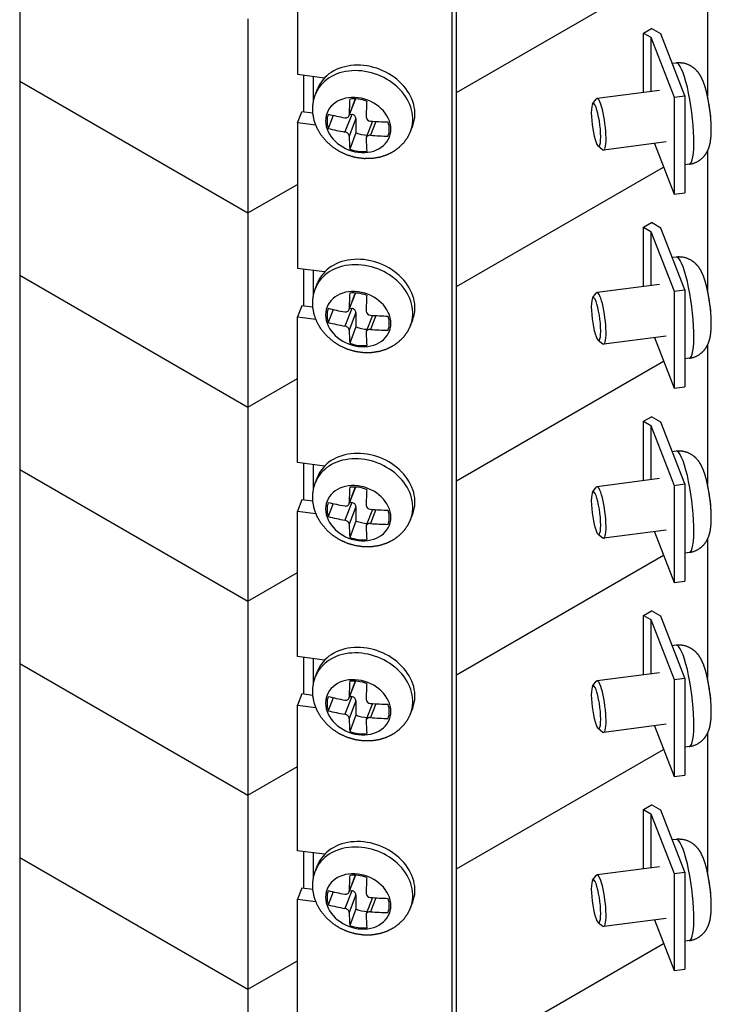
# Model space of a CAD drawing. Header units: inches. Extents: x 0 to 16.6, y 0 to 10.6.
# Tile 8 of 20: x 10.8 to 11.9, y 3.2 to 4.7. Entities that reach past the tile are written whole.
import ezdxf

# ---------------------------------------------------------------- set-up
doc = ezdxf.new("R2010")
doc.units = ezdxf.units.IN
doc.header["$LTSCALE"] = 0.5
doc.header["$MEASUREMENT"] = 0
doc.layers.add('AM_VIS', color=7, linetype='CONTINUOUS', lineweight=30)
doc.layers.add('WORK', color=253, linetype='CONTINUOUS')

# ---------------------------------------------------------------- blocks, each defined once
blk = doc.blocks.new('A$C235B51C9')
at = {"layer": 'AM_VIS', "color": 31}
for p, q in [((19.0892, 3.7395), (19.0892, 9.5571)), ((19.0755, 3.7043), (19.0755, 9.5219)), ((18.5876, 8.7429), (18.5876, 8.2836)), ((18.5876, 8.2836), (18.6733, 8.2726)), ((18.5876, 8.1306), (18.6013, 8.1658)), ((18.6362, 8.1612), (18.6013, 8.1658)), ((18.6454, 8.1231), (18.5876, 8.1306)), ((18.5876, 8.1306), (18.5876, 7.6713)), ((18.6733, 7.6602), (18.5876, 7.6713)), ((18.6013, 7.5534), (18.5876, 7.5182)), ((18.6362, 7.5489), (18.6013, 7.5534)), ((18.5876, 7.5182), (18.6454, 7.5107)), ((18.5876, 7.0589), (18.5876, 7.5182)), ((18.6733, 7.0478), (18.5876, 7.0589)), ((18.6013, 6.941), (18.5876, 6.9058)), ((18.6362, 6.9365), (18.6013, 6.941)), ((18.5876, 6.9058), (18.6454, 6.8983)), ((18.5876, 6.4465), (18.5876, 6.9058)), ((18.6733, 6.4354), (18.5876, 6.4465)), ((18.6013, 6.3286), (18.5876, 6.2934)), ((18.6362, 6.3241), (18.6013, 6.3286)), ((18.5876, 6.2934), (18.6454, 6.286)), ((18.5876, 5.8342), (18.5876, 6.2934)), ((18.6733, 5.8231), (18.5876, 5.8342)), ((18.6013, 5.7163), (18.5876, 5.6811)), ((18.6362, 5.7118), (18.6013, 5.7163)), ((18.5876, 5.6811), (18.6454, 5.6736)), ((18.5876, 5.2218), (18.5876, 5.6811))]:
    blk.add_line(p, q, dxfattribs=at)
at = {"layer": 'AM_VIS', "color": 52}
blk.add_line((17.7116, 9.3642), (17.7116, 3.8529), dxfattribs=at)
at = {"layer": 'AM_VIS', "color": 181}
for p, q in [((19.8811, 8.6539), (19.8811, 8.2153)), ((19.0892, 8.2261), (19.7427, 8.6034)), ((19.6795, 8.4138), (19.7043, 8.4281)), ((19.7337, 8.4111), (19.7043, 8.4281)), ((19.6795, 8.2264), (19.6795, 8.4138)), ((19.6795, 8.4138), (19.7026, 8.4005)), ((19.7026, 8.4005), (19.7759, 8.2116)), ((19.7026, 8.4005), (19.7026, 8.2294)), ((19.8094, 8.216), (19.7337, 8.4111)), ((17.7116, 8.262), (18.4315, 7.8464)), ((19.7759, 8.2116), (19.8094, 8.216)), ((19.7759, 8.2116), (19.7759, 7.9054)), ((19.8094, 8.216), (19.8094, 7.9098)), ((19.7138, 8.0654), (19.7759, 7.9054)), ((19.8811, 8.0415), (19.8811, 7.603)), ((19.0892, 7.6137), (19.7427, 7.991)), ((19.0892, 7.6137), (19.7427, 7.991)), ((18.4315, 7.8464), (18.5876, 7.9365)), ((19.7759, 7.9054), (19.8094, 7.9098)), ((18.4315, 7.8464), (18.4315, 7.234)), ((19.6795, 7.8015), (19.7043, 7.8157)), ((19.6795, 7.614), (19.6795, 7.8015)), ((19.6795, 7.8015), (19.7026, 7.7881)), ((19.7337, 7.7987), (19.7043, 7.8157)), ((19.8094, 7.6036), (19.7337, 7.7987)), ((19.7026, 7.7881), (19.7759, 7.5992)), ((19.7026, 7.7881), (19.7026, 7.617)), ((17.7116, 7.6496), (18.4315, 7.234)), ((17.7116, 7.6496), (18.4315, 7.234)), ((18.6083, 7.5525), (18.6083, 7.6686)), ((18.6377, 7.6648), (18.6377, 7.585)), ((19.7759, 7.5992), (19.8094, 7.6036)), ((19.7759, 7.5992), (19.7759, 7.2931)), ((19.8094, 7.6036), (19.8094, 7.2974)), ((19.7138, 7.4531), (19.7759, 7.2931)), ((19.8811, 7.4291), (19.8811, 6.9906)), ((19.0892, 7.0013), (19.7427, 7.3787)), ((19.0892, 7.0013), (19.7427, 7.3787)), ((18.4315, 7.234), (18.5876, 7.3241)), ((18.4315, 7.234), (18.5876, 7.3241)), ((19.7759, 7.2931), (19.8094, 7.2974)), ((18.4315, 7.234), (18.4315, 6.6216)), ((19.6795, 7.1891), (19.7043, 7.2034)), ((19.6795, 7.0016), (19.6795, 7.1891)), ((19.6795, 7.1891), (19.7026, 7.1757)), ((19.7337, 7.1864), (19.7043, 7.2034)), ((19.8094, 6.9912), (19.7337, 7.1864)), ((19.7026, 7.1757), (19.7759, 6.9869)), ((19.7026, 7.1757), (19.7026, 7.0046)), ((18.6083, 6.9401), (18.6083, 7.0562)), ((18.6377, 7.0524), (18.6377, 6.9726)), ((17.7116, 7.0372), (18.4315, 6.6216)), ((17.7116, 7.0372), (18.4315, 6.6216)), ((19.7759, 6.9869), (19.8094, 6.9912)), ((19.8094, 6.9912), (19.8094, 6.685)), ((19.7759, 6.9869), (19.7759, 6.6807)), ((19.7138, 6.8407), (19.7759, 6.6807)), ((19.8811, 6.8167), (19.8811, 6.3782)), ((19.0892, 6.389), (19.7427, 6.7663)), ((19.0892, 6.389), (19.7427, 6.7663)), ((18.4315, 6.6216), (18.5876, 6.7118)), ((18.4315, 6.6216), (18.5876, 6.7118)), ((19.7759, 6.6807), (19.8094, 6.685)), ((18.4315, 6.6216), (18.4315, 6.0092)), ((19.6795, 6.5767), (19.7043, 6.591)), ((19.7337, 6.574), (19.7043, 6.591)), ((19.6795, 6.3893), (19.6795, 6.5767)), ((19.6795, 6.5767), (19.7026, 6.5634)), ((19.7026, 6.5634), (19.7759, 6.3745)), ((19.7026, 6.5634), (19.7026, 6.3922)), ((19.8094, 6.3788), (19.7337, 6.574)), ((18.6083, 6.3277), (18.6083, 6.4439)), ((18.6377, 6.44), (18.6377, 6.3602)), ((17.7116, 6.4249), (18.4315, 6.0092)), ((17.7116, 6.4249), (18.4315, 6.0092)), ((19.7759, 6.3745), (19.8094, 6.3788)), ((19.7759, 6.3745), (19.7759, 6.0683)), ((19.8094, 6.3788), (19.8094, 6.0727)), ((19.7138, 6.2283), (19.7759, 6.0683)), ((19.0892, 5.7766), (19.7427, 6.1539)), ((18.4315, 6.0092), (18.5876, 6.0994)), ((18.4315, 6.0092), (18.5876, 6.0994)), ((19.7759, 6.0683), (19.8094, 6.0727)), ((18.4315, 6.0092), (18.4315, 5.3969)), ((17.7116, 5.8125), (18.4315, 5.3969)), ((18.6083, 5.7154), (18.6083, 5.8315)), ((18.6377, 5.8277), (18.6377, 5.7478)), ((18.4315, 5.3969), (18.5876, 5.487))]:
    blk.add_line(p, q, dxfattribs=at)
at = {"layer": 'AM_VIS', "color": 171}
for p, q in [((19.0892, 8.2261), (19.7427, 8.6034)), ((18.4315, 8.4587), (18.4315, 7.8464)), ((18.6083, 8.1649), (18.6083, 8.281)), ((18.6377, 8.2772), (18.6377, 8.1973)), ((17.7116, 8.262), (18.4315, 7.8464)), ((18.4315, 7.8464), (18.5876, 7.9365))]:
    blk.add_line(p, q, dxfattribs=at)
at = {"layer": 'AM_VIS', "color": 132}
for p, q in [((19.7825, 8.3193), (19.77, 8.3177)), ((18.6443, 8.2205), (18.651, 8.2377)), ((19.7293, 8.2328), (19.5326, 8.2074)), ((18.7709, 8.2062), (18.7501, 8.1526)), ((18.7702, 8.2063), (18.7507, 8.156)), ((19.5187, 8.1903), (19.5301, 8.2057)), ((18.7006, 8.154), (18.6846, 8.113)), ((18.7589, 8.1573), (18.7373, 8.1017)), ((18.7723, 8.1444), (18.7507, 8.0887)), ((18.7522, 8.1582), (18.7589, 8.1573)), ((18.7723, 8.1444), (18.7723, 8.0989)), ((18.8246, 8.1356), (18.8049, 8.0848)), ((18.8347, 8.1349), (18.8178, 8.0913)), ((18.9445, 8.1041), (18.9512, 8.1213)), ((18.7723, 8.0989), (18.7524, 8.0475)), ((19.5358, 8.0577), (19.5508, 8.0457)), ((19.7504, 8.0702), (19.5536, 8.0447)), ((19.8238, 8), (19.8094, 7.9981)), ((19.7825, 7.707), (19.77, 7.7054)), ((18.6443, 7.6082), (18.651, 7.6253)), ((19.7293, 7.6204), (19.5326, 7.595)), ((18.7709, 7.5939), (18.7501, 7.5402)), ((18.7702, 7.5939), (18.7507, 7.5436)), ((19.5187, 7.578), (19.5301, 7.5933)), ((18.7006, 7.5417), (18.6846, 7.5006)), ((18.7589, 7.545), (18.7373, 7.4893)), ((18.7723, 7.532), (18.7507, 7.4763)), ((18.7522, 7.5458), (18.7589, 7.545)), ((18.7723, 7.532), (18.7723, 7.4865)), ((18.8246, 7.5232), (18.8049, 7.4725)), ((18.8347, 7.5225), (18.8178, 7.4789)), ((18.7723, 7.4865), (18.7524, 7.4351)), ((18.9445, 7.4917), (18.9512, 7.5089)), ((19.7504, 7.4578), (19.5536, 7.4324)), ((19.5358, 7.4453), (19.5508, 7.4334)), ((19.8238, 7.3876), (19.8094, 7.3858)), ((19.7825, 7.0946), (19.77, 7.093)), ((18.6443, 6.9958), (18.651, 7.013)), ((19.7293, 7.0081), (19.5326, 6.9826)), ((18.7709, 6.9815), (18.7501, 6.9279)), ((18.7702, 6.9815), (18.7507, 6.9313)), ((19.5187, 6.9656), (19.5301, 6.9809)), ((18.7006, 6.9293), (18.6846, 6.8882)), ((18.7589, 6.9326), (18.7373, 6.8769)), ((18.7522, 6.9335), (18.7589, 6.9326)), ((18.7723, 6.9196), (18.7507, 6.864)), ((18.7723, 6.9196), (18.7723, 6.8741)), ((18.8246, 6.9109), (18.8049, 6.8601)), ((18.8347, 6.9102), (18.8178, 6.8665)), ((18.9445, 6.8794), (18.9512, 6.8965)), ((18.7723, 6.8741), (18.7524, 6.8228)), ((19.7504, 6.8454), (19.5536, 6.82)), ((19.5358, 6.8329), (19.5508, 6.821)), ((19.8238, 6.7753), (19.8094, 6.7734)), ((19.7825, 6.4822), (19.77, 6.4806)), ((18.6443, 6.3834), (18.651, 6.4006)), ((18.7709, 6.3691), (18.7501, 6.3155)), ((18.7702, 6.3692), (18.7507, 6.3189)), ((19.5187, 6.3532), (19.5301, 6.3686)), ((19.7293, 6.3957), (19.5326, 6.3703)), ((18.7006, 6.3169), (18.6846, 6.2759)), ((18.7589, 6.3202), (18.7373, 6.2645)), ((18.7723, 6.3073), (18.7507, 6.2516)), ((18.7522, 6.3211), (18.7589, 6.3202)), ((18.7723, 6.3073), (18.7723, 6.2618)), ((18.8246, 6.2985), (18.8049, 6.2477)), ((18.8347, 6.2978), (18.8178, 6.2541)), ((18.9445, 6.267), (18.9512, 6.2842)), ((18.7723, 6.2618), (18.7524, 6.2104)), ((19.5358, 6.2206), (19.5508, 6.2086)), ((19.7504, 6.233), (19.5536, 6.2076)), ((19.8238, 6.1629), (19.8094, 6.161)), ((19.7825, 5.8699), (19.77, 5.8682)), ((18.6443, 5.7711), (18.651, 5.7882)), ((19.7293, 5.7833), (19.5326, 5.7579)), ((18.7709, 5.7568), (18.7501, 5.7031)), ((18.7702, 5.7568), (18.7507, 5.7065)), ((19.5187, 5.7408), (19.5301, 5.7562)), ((18.7006, 5.7045), (18.6846, 5.6635)), ((18.7589, 5.7078), (18.7373, 5.6522)), ((18.7723, 5.6949), (18.7507, 5.6392)), ((18.7522, 5.7087), (18.7589, 5.7078)), ((18.7723, 5.6949), (18.7723, 5.6494)), ((18.8246, 5.6861), (18.8049, 5.6354)), ((18.8347, 5.6854), (18.8178, 5.6418)), ((18.9445, 5.6546), (18.9512, 5.6718)), ((18.7723, 5.6494), (18.7524, 5.598)), ((19.5358, 5.6082), (19.5508, 5.5962)), ((19.7504, 5.6207), (19.5536, 5.5952)), ((19.8238, 5.5505), (19.8094, 5.5487))]:
    blk.add_line(p, q, dxfattribs=at)
at = {"layer": 'AM_VIS', "color": 201}
for p, q in [((19.8811, 6.2044), (19.8811, 5.7658)), ((19.0892, 5.7766), (19.7427, 6.1539)), ((19.6795, 5.9643), (19.7043, 5.9786)), ((19.6795, 5.7769), (19.6795, 5.9643)), ((19.6795, 5.9643), (19.7026, 5.951)), ((19.7337, 5.9616), (19.7043, 5.9786)), ((19.7026, 5.951), (19.7759, 5.7621)), ((19.7026, 5.951), (19.7026, 5.7799)), ((19.8094, 5.7665), (19.7337, 5.9616)), ((17.7116, 5.8125), (18.4315, 5.3969)), ((19.7759, 5.7621), (19.8094, 5.7665)), ((19.7759, 5.7621), (19.7759, 5.4559)), ((19.8094, 5.7665), (19.8094, 5.4603)), ((19.7138, 5.616), (19.7759, 5.4559)), ((19.0892, 5.1642), (19.7427, 5.5415)), ((18.4315, 5.3969), (18.5876, 5.487)), ((19.7759, 5.4559), (19.8094, 5.4603)), ((18.4315, 5.3969), (18.4315, 4.7845))]:
    blk.add_line(p, q, dxfattribs=at)
at = {"layer": 'AM_VIS', "color": 132}
for centre, radius, start, end in [((19.383, 8.1054), 0.51, 3.7836, 13.4691), ((18.8182, 8.15), 0.0138, 183.6546, 268.327), ((19.383, 8.1054), 0.51, 1.2639, 2.4203), ((19.383, 7.493), 0.51, 3.7836, 13.4691), ((18.8182, 7.5376), 0.0138, 183.6546, 268.327), ((19.383, 7.493), 0.51, 1.2639, 2.4203), ((19.383, 6.8806), 0.51, 3.7836, 13.4691), ((18.8182, 6.9252), 0.0138, 183.6546, 268.327), ((19.383, 6.8806), 0.51, 1.2639, 2.4203), ((19.383, 6.2682), 0.51, 3.7836, 13.4691), ((18.8182, 6.3128), 0.0138, 183.6546, 268.327), ((19.383, 6.2682), 0.51, 1.2639, 2.4203), ((19.383, 5.6559), 0.51, 3.7836, 13.4691), ((18.8182, 5.7005), 0.0138, 183.6546, 268.327), ((19.383, 5.6559), 0.51, 1.2639, 2.4203)]:
    blk.add_arc(centre, radius, start, end, dxfattribs=at)
for centre, major_axis, ratio, start_param, end_param in [((18.8011, 8.1795), (0.1501, -0.0582), 0.796765, 0, 3.141593), ((18.7944, 8.1623), (0.1501, -0.0582), 0.796765, 0, 3.141593), ((19.8031, 8.1597), (0.0206, -0.1597), 0.178415, 0, 3.141593), ((18.7794, 8.1237), (0.0983, -0.0381), 0.796765, 1.870511, 8.153696), ((18.8617, 8.4083), (-0.0653, -0.5051), 0.178415, 5.147933, 5.258421), ((18.7792, 8.1232), (0.0939, -0.0364), 0.796765, 1.594284, 2.146737), ((19.5294, 8.1243), (0.0087, -0.0674), 0.178415, 5.656128, 11.939313), ((19.5431, 8.1261), (0.0105, -0.0813), 0.178415, 6.100853, 9.607111), ((19.87, 8.1683), (0.0135, -0.1046), 0.178415, 1.030927, 2.110666), ((18.9153, 8.4014), (-0.0653, -0.5051), 0.178415, 5.147933, 5.258421), ((18.7792, 8.1232), (0.0939, -0.0364), 0.796765, 3.16508, 3.717534), ((18.8885, 8.4273), (0.5093, 0), 0.57735, 4.300585, 4.411074), ((18.7589, 8.1461), (0.0128, -0.005), 0.796765, 0.299714, 1.870511), ((18.8885, 8.3824), (0.5093, 0), 0.57735, 4.300585, 4.411074), ((18.8885, 8.4273), (0.5093, 0), 0.57735, 4.573124, 4.683613), ((18.7792, 8.1232), (0.0939, -0.0364), 0.796765, 0.023488, 0.575941), ((19.8709, 8.1684), (0.0129, -0.0999), 0.178415, 1.119168, 1.219965), ((18.8617, 8.4083), (-0.0653, -0.5051), 0.178415, 5.420472, 5.53096), ((18.7992, 8.1746), (0.0939, -0.0364), 0.796765, 4.735877, 5.097081), ((18.9153, 8.4014), (-0.0653, -0.5051), 0.178415, 5.420472, 5.53096), ((18.8885, 8.3824), (0.5093, 0), 0.57735, 4.573124, 4.683613), ((18.7792, 8.1232), (0.0939, -0.0364), 0.796765, 4.735877, 5.28833), ((18.8011, 7.5671), (0.1501, -0.0582), 0.796765, 0, 3.141593), ((19.8031, 7.5473), (0.0206, -0.1597), 0.178415, 0, 3.141593), ((18.7944, 7.55), (0.1501, -0.0582), 0.796765, 0, 3.141593), ((19.87, 7.5559), (0.0135, -0.1046), 0.178415, 1.030927, 2.110666), ((18.7794, 7.5114), (0.0983, -0.0381), 0.796765, 1.870511, 8.153696), ((18.8617, 7.796), (-0.0653, -0.5051), 0.178415, 5.147933, 5.258421), ((18.7792, 7.5108), (0.0939, -0.0364), 0.796765, 1.594284, 2.146737), ((18.9153, 7.789), (-0.0653, -0.5051), 0.178415, 5.147933, 5.258421), ((19.5294, 7.5119), (0.0087, -0.0674), 0.178415, 5.656128, 11.939313), ((19.5431, 7.5137), (0.0105, -0.0813), 0.178415, 6.100853, 9.607111), ((18.7792, 7.5108), (0.0939, -0.0364), 0.796765, 3.16508, 3.717534), ((18.8885, 7.8149), (0.5093, 0), 0.57735, 4.300585, 4.411074), ((18.7589, 7.5337), (0.0128, -0.005), 0.796765, 0.299714, 1.870511), ((18.8885, 7.8149), (0.5093, 0), 0.57735, 4.573124, 4.683613), ((18.7792, 7.5108), (0.0939, -0.0364), 0.796765, 0.023488, 0.575941), ((19.8709, 7.5561), (0.0129, -0.0999), 0.178415, 1.119168, 1.219965), ((18.8885, 7.7701), (0.5093, 0), 0.57735, 4.300585, 4.411074), ((18.7992, 7.5622), (0.0939, -0.0364), 0.796765, 4.735877, 5.097081), ((18.8617, 7.796), (-0.0653, -0.5051), 0.178415, 5.420472, 5.53096), ((18.9153, 7.789), (-0.0653, -0.5051), 0.178415, 5.420472, 5.53096), ((18.8885, 7.7701), (0.5093, 0), 0.57735, 4.573124, 4.683613), ((18.7792, 7.5108), (0.0939, -0.0364), 0.796765, 4.735877, 5.28833), ((18.7944, 6.9376), (0.1501, -0.0582), 0.796765, 0, 3.141593), ((18.8011, 6.9548), (0.1501, -0.0582), 0.796765, 0, 3.141593), ((19.8031, 6.9349), (0.0206, -0.1597), 0.178415, 0, 3.141593), ((18.7794, 6.899), (0.0983, -0.0381), 0.796765, 1.870511, 8.153696), ((19.87, 6.9436), (0.0135, -0.1046), 0.178415, 1.030927, 2.110666), ((18.8617, 7.1836), (-0.0653, -0.5051), 0.178415, 5.147933, 5.258421), ((18.7792, 6.8984), (0.0939, -0.0364), 0.796765, 1.594284, 2.146737), ((18.9153, 7.1767), (-0.0653, -0.5051), 0.178415, 5.147933, 5.258421), ((19.5294, 6.8995), (0.0087, -0.0674), 0.178415, 5.656128, 11.939313), ((19.5431, 6.9013), (0.0105, -0.0813), 0.178415, 6.100853, 9.607111), ((18.7792, 6.8984), (0.0939, -0.0364), 0.796765, 3.16508, 3.717534), ((18.8885, 7.2026), (0.5093, 0), 0.57735, 4.300585, 4.411074), ((18.7589, 6.9214), (0.0128, -0.005), 0.796765, 0.299714, 1.870511), ((18.8885, 7.2026), (0.5093, 0), 0.57735, 4.573124, 4.683613), ((18.7792, 6.8984), (0.0939, -0.0364), 0.796765, 0.023488, 0.575941), ((19.8709, 6.9437), (0.0129, -0.0999), 0.178415, 1.119168, 1.219965), ((18.8885, 7.1577), (0.5093, 0), 0.57735, 4.300585, 4.411074), ((18.7992, 6.9498), (0.0939, -0.0364), 0.796765, 4.735877, 5.097081), ((18.8885, 7.1577), (0.5093, 0), 0.57735, 4.573124, 4.683613), ((18.8617, 7.1836), (-0.0653, -0.5051), 0.178415, 5.420472, 5.53096), ((18.9153, 7.1767), (-0.0653, -0.5051), 0.178415, 5.420472, 5.53096), ((18.7792, 6.8984), (0.0939, -0.0364), 0.796765, 4.735877, 5.28833), ((18.8011, 6.3424), (0.1501, -0.0582), 0.796765, 0, 3.141593), ((18.7944, 6.3252), (0.1501, -0.0582), 0.796765, 0, 3.141593), ((19.8031, 6.3226), (0.0206, -0.1597), 0.178415, 0, 3.141593), ((18.7794, 6.2866), (0.0983, -0.0381), 0.796765, 1.870511, 8.153696), ((18.8617, 6.5712), (-0.0653, -0.5051), 0.178415, 5.147933, 5.258421), ((18.7792, 6.2861), (0.0939, -0.0364), 0.796765, 1.594284, 2.146737), ((19.5431, 6.2889), (0.0105, -0.0813), 0.178415, 6.100853, 9.607111), ((19.87, 6.3312), (0.0135, -0.1046), 0.178415, 1.030927, 2.110666), ((18.9153, 6.5643), (-0.0653, -0.5051), 0.178415, 5.147933, 5.258421), ((19.5294, 6.2872), (0.0087, -0.0674), 0.178415, 5.656128, 11.939313), ((18.7792, 6.2861), (0.0939, -0.0364), 0.796765, 3.16508, 3.717534), ((18.8885, 6.5902), (0.5093, 0), 0.57735, 4.300585, 4.411074), ((18.7589, 6.309), (0.0128, -0.005), 0.796765, 0.299714, 1.870511), ((18.8885, 6.5453), (0.5093, 0), 0.57735, 4.300585, 4.411074), ((18.8885, 6.5902), (0.5093, 0), 0.57735, 4.573124, 4.683613), ((18.7792, 6.2861), (0.0939, -0.0364), 0.796765, 0.023488, 0.575941), ((19.8709, 6.3313), (0.0129, -0.0999), 0.178415, 1.119168, 1.219965), ((18.8617, 6.5712), (-0.0653, -0.5051), 0.178415, 5.420472, 5.53096), ((18.7992, 6.3375), (0.0939, -0.0364), 0.796765, 4.735877, 5.097081), ((18.9153, 6.5643), (-0.0653, -0.5051), 0.178415, 5.420472, 5.53096), ((18.8885, 6.5453), (0.5093, 0), 0.57735, 4.573124, 4.683613), ((18.7792, 6.2861), (0.0939, -0.0364), 0.796765, 4.735877, 5.28833), ((18.8011, 5.73), (0.1501, -0.0582), 0.796765, 0, 3.141593), ((19.8031, 5.7102), (0.0206, -0.1597), 0.178415, 0, 3.141593), ((18.7944, 5.7128), (0.1501, -0.0582), 0.796765, 0, 3.141593), ((18.7794, 5.6743), (0.0983, -0.0381), 0.796765, 1.870511, 8.153696), ((18.8617, 5.9588), (-0.0653, -0.5051), 0.178415, 5.147933, 5.258421), ((18.7792, 5.6737), (0.0939, -0.0364), 0.796765, 1.594284, 2.146737), ((18.9153, 5.9519), (-0.0653, -0.5051), 0.178415, 5.147933, 5.258421), ((19.5294, 5.6748), (0.0087, -0.0674), 0.178415, 5.656128, 11.939313), ((19.5431, 5.6766), (0.0105, -0.0813), 0.178415, 6.100853, 9.607111), ((19.87, 5.7188), (0.0135, -0.1046), 0.178415, 1.030927, 2.110666), ((18.7792, 5.6737), (0.0939, -0.0364), 0.796765, 3.16508, 3.717534), ((18.8885, 5.9778), (0.5093, 0), 0.57735, 4.300585, 4.411074), ((18.7589, 5.6966), (0.0128, -0.005), 0.796765, 0.299714, 1.870511), ((18.8885, 5.9778), (0.5093, 0), 0.57735, 4.573124, 4.683613), ((19.8709, 5.7189), (0.0129, -0.0999), 0.178415, 1.119168, 1.219965), ((18.8885, 5.9329), (0.5093, 0), 0.57735, 4.300585, 4.411074), ((18.7792, 5.6737), (0.0939, -0.0364), 0.796765, 0.023488, 0.575941), ((18.8617, 5.9588), (-0.0653, -0.5051), 0.178415, 5.420472, 5.53096), ((18.7992, 5.7251), (0.0939, -0.0364), 0.796765, 4.735877, 5.097081), ((18.9153, 5.9519), (-0.0653, -0.5051), 0.178415, 5.420472, 5.53096), ((18.8885, 5.9329), (0.5093, 0), 0.57735, 4.573124, 4.683613), ((18.7792, 5.6737), (0.0939, -0.0364), 0.796765, 4.735877, 5.28833)]:
    blk.add_ellipse(centre, major_axis=major_axis, ratio=ratio, start_param=start_param, end_param=end_param, dxfattribs=at)
for points, degree, knots in [([(19.879, 8.2242), (19.8741, 8.2426), (19.8681, 8.26), (19.8598, 8.2777), (19.8532, 8.288), (19.842, 8.3003), (19.8315, 8.3083), (19.8159, 8.3159), (19.8036, 8.319), (19.7895, 8.3199), (19.7825, 8.3193)], 1, [5.879316, 5.879316, 6.085502, 6.291687, 6.497872, 6.600965, 6.704058, 6.762702, 6.821346, 6.8571, 6.892855, 6.910243, 6.910243]), ([(18.9445, 8.1041), (18.935, 8.0847), (18.9226, 8.0673), (18.907, 8.0518), (18.8894, 8.0392), (18.8686, 8.0287), (18.8467, 8.0217), (18.822, 8.0177), (18.7972, 8.0175), (18.7712, 8.021), (18.746, 8.0283), (18.7217, 8.0392), (18.6993, 8.0537), (18.6794, 8.0711), (18.6624, 8.0916), (18.6496, 8.1135), (18.6405, 8.1376), (18.6362, 8.1608), (18.6361, 8.1848), (18.6389, 8.2029), (18.6443, 8.2205)], 1, [1.870511, 1.870511, 2.00528, 2.14005, 2.279788, 2.419526, 2.572271, 2.725016, 2.893157, 3.061297, 3.239767, 3.418237, 3.59995, 3.781662, 3.960824, 4.139985, 4.308874, 4.477764, 4.629728, 4.781691, 4.896897, 5.012103, 5.012103]), ([(18.7373, 8.1465), (18.7373, 8.1465), (18.7373, 8.1465), (18.739, 8.1462), (18.7408, 8.1462), (18.744, 8.1468), (18.7455, 8.1475), (18.7467, 8.1483), (18.7479, 8.1492), (18.7489, 8.1503), (18.7503, 8.153), (18.7507, 8.1545), (18.7507, 8.156), (18.7507, 8.156), (18.7507, 8.156)], 3, [-0.01036497, -0.01036497, -0.01036497, -0.01036497, -0.01034722, -0.01034722, -0.00517361, -0.00517361, 0, 0, 0, 0.00517361, 0.00517361, 0.01034722, 0.01034722, 0.01036497, 0.01036497, 0.01036497, 0.01036497]), ([(19.8238, 8), (19.8353, 8.0025), (19.8459, 8.0065), (19.8557, 8.0122), (19.8635, 8.0183), (19.871, 8.0261), (19.8764, 8.0333), (19.8814, 8.0423), (19.8847, 8.0499), (19.8882, 8.0607), (19.8902, 8.0702), (19.8924, 8.0886), (19.893, 8.1072), (19.8929, 8.1166)], 1, [3.76865, 3.76865, 3.797874, 3.827098, 3.859211, 3.891323, 3.932494, 3.973664, 4.032027, 4.090389, 4.188936, 4.287484, 4.493669, 4.699854, 4.799577, 4.799577]), ([(18.7507, 8.0887), (18.7507, 8.0887), (18.7507, 8.0887), (18.7507, 8.09), (18.7503, 8.0915), (18.7489, 8.0944), (18.7479, 8.0957), (18.7467, 8.0969), (18.7455, 8.098), (18.744, 8.0991), (18.7408, 8.1008), (18.739, 8.1014), (18.7373, 8.1017), (18.7373, 8.1017), (18.7373, 8.1017)], 3, [-0.01036497, -0.01036497, -0.01036497, -0.01036497, -0.01034722, -0.01034722, -0.00517361, -0.00517361, 0, 0, 0, 0.00517361, 0.00517361, 0.01034722, 0.01034722, 0.01036497, 0.01036497, 0.01036497, 0.01036497]), ([(18.8178, 8.0913), (18.8178, 8.0913), (18.8178, 8.0913), (18.8161, 8.0914), (18.8142, 8.0913), (18.8109, 8.0905), (18.8094, 8.0898), (18.8082, 8.0889), (18.807, 8.0881), (18.806, 8.087), (18.8046, 8.0845), (18.8043, 8.0831), (18.8044, 8.0818)], 3, [-0.01036497, -0.01036497, -0.01036497, -0.01036497, -0.01034722, -0.01034722, -0.00517361, -0.00517361, 0, 0, 0, 0.00518252, 0.00518252, 0.01036504, 0.01036504, 0.01036504, 0.01036504]), ([(19.879, 7.6118), (19.8741, 7.6302), (19.8681, 7.6476), (19.8598, 7.6653), (19.8532, 7.6756), (19.842, 7.6879), (19.8315, 7.696), (19.8159, 7.7035), (19.8036, 7.7066), (19.7895, 7.7075), (19.7825, 7.707)], 1, [5.879316, 5.879316, 6.085502, 6.291687, 6.497872, 6.600965, 6.704058, 6.762702, 6.821346, 6.8571, 6.892855, 6.910243, 6.910243]), ([(18.9445, 7.4917), (18.935, 7.4724), (18.9226, 7.4549), (18.907, 7.4394), (18.8894, 7.4268), (18.8686, 7.4163), (18.8467, 7.4093), (18.822, 7.4054), (18.7972, 7.4051), (18.7712, 7.4087), (18.746, 7.4159), (18.7217, 7.4269), (18.6993, 7.4413), (18.6794, 7.4587), (18.6624, 7.4792), (18.6496, 7.5011), (18.6405, 7.5253), (18.6362, 7.5485), (18.6361, 7.5724), (18.6389, 7.5905), (18.6443, 7.6082)], 1, [1.870511, 1.870511, 2.00528, 2.14005, 2.279788, 2.419526, 2.572271, 2.725016, 2.893157, 3.061297, 3.239767, 3.418237, 3.59995, 3.781662, 3.960824, 4.139985, 4.308874, 4.477764, 4.629728, 4.781691, 4.896897, 5.012103, 5.012103]), ([(18.7373, 7.5342), (18.7373, 7.5342), (18.7373, 7.5342), (18.739, 7.5339), (18.7408, 7.5338), (18.744, 7.5345), (18.7455, 7.5351), (18.7467, 7.536), (18.7479, 7.5368), (18.7489, 7.5379), (18.7503, 7.5406), (18.7507, 7.5421), (18.7507, 7.5436), (18.7507, 7.5436), (18.7507, 7.5436)], 3, [-0.01036497, -0.01036497, -0.01036497, -0.01036497, -0.01034722, -0.01034722, -0.00517361, -0.00517361, 0, 0, 0, 0.00517361, 0.00517361, 0.01034722, 0.01034722, 0.01036497, 0.01036497, 0.01036497, 0.01036497]), ([(18.7507, 7.4763), (18.7507, 7.4763), (18.7507, 7.4763), (18.7507, 7.4777), (18.7503, 7.4791), (18.7489, 7.482), (18.7479, 7.4834), (18.7467, 7.4845), (18.7455, 7.4857), (18.744, 7.4867), (18.7408, 7.4884), (18.739, 7.489), (18.7373, 7.4893), (18.7373, 7.4893), (18.7373, 7.4893)], 3, [-0.01036497, -0.01036497, -0.01036497, -0.01036497, -0.01034722, -0.01034722, -0.00517361, -0.00517361, 0, 0, 0, 0.00517361, 0.00517361, 0.01034722, 0.01034722, 0.01036497, 0.01036497, 0.01036497, 0.01036497]), ([(19.8238, 7.3876), (19.8353, 7.3901), (19.8459, 7.3942), (19.8557, 7.3998), (19.8635, 7.406), (19.871, 7.4138), (19.8764, 7.421), (19.8814, 7.4299), (19.8847, 7.4375), (19.8882, 7.4484), (19.8902, 7.4578), (19.8924, 7.4762), (19.893, 7.4949), (19.8929, 7.5042)], 1, [3.76865, 3.76865, 3.797874, 3.827098, 3.859211, 3.891323, 3.932494, 3.973664, 4.032027, 4.090389, 4.188936, 4.287484, 4.493669, 4.699854, 4.799577, 4.799577]), ([(18.8178, 7.4789), (18.8178, 7.4789), (18.8178, 7.4789), (18.8161, 7.479), (18.8142, 7.4789), (18.8109, 7.4781), (18.8094, 7.4774), (18.8082, 7.4766), (18.807, 7.4757), (18.806, 7.4746), (18.8046, 7.4721), (18.8043, 7.4707), (18.8044, 7.4694)], 3, [-0.01036497, -0.01036497, -0.01036497, -0.01036497, -0.01034722, -0.01034722, -0.00517361, -0.00517361, 0, 0, 0, 0.00518252, 0.00518252, 0.01036504, 0.01036504, 0.01036504, 0.01036504]), ([(19.879, 6.9994), (19.8741, 7.0179), (19.8681, 7.0352), (19.8598, 7.053), (19.8532, 7.0632), (19.842, 7.0756), (19.8315, 7.0836), (19.8159, 7.0911), (19.8036, 7.0943), (19.7895, 7.0952), (19.7825, 7.0946)], 1, [5.879316, 5.879316, 6.085502, 6.291687, 6.497872, 6.600965, 6.704058, 6.762702, 6.821346, 6.8571, 6.892855, 6.910243, 6.910243]), ([(18.9445, 6.8794), (18.935, 6.86), (18.9226, 6.8426), (18.907, 6.8271), (18.8894, 6.8144), (18.8686, 6.804), (18.8467, 6.7969), (18.822, 6.793), (18.7972, 6.7927), (18.7712, 6.7963), (18.746, 6.8035), (18.7217, 6.8145), (18.6993, 6.8289), (18.6794, 6.8463), (18.6624, 6.8668), (18.6496, 6.8887), (18.6405, 6.9129), (18.6362, 6.9361), (18.6361, 6.96), (18.6389, 6.9782), (18.6443, 6.9958)], 1, [1.870511, 1.870511, 2.00528, 2.14005, 2.279788, 2.419526, 2.572271, 2.725016, 2.893157, 3.061297, 3.239767, 3.418237, 3.59995, 3.781662, 3.960824, 4.139985, 4.308874, 4.477764, 4.629728, 4.781691, 4.896897, 5.012103, 5.012103]), ([(18.7373, 6.9218), (18.7373, 6.9218), (18.7373, 6.9218), (18.739, 6.9215), (18.7408, 6.9215), (18.744, 6.9221), (18.7455, 6.9227), (18.7467, 6.9236), (18.7479, 6.9244), (18.7489, 6.9256), (18.7503, 6.9282), (18.7507, 6.9298), (18.7507, 6.9313), (18.7507, 6.9313), (18.7507, 6.9313)], 3, [-0.01036497, -0.01036497, -0.01036497, -0.01036497, -0.01034722, -0.01034722, -0.00517361, -0.00517361, 0, 0, 0, 0.00517361, 0.00517361, 0.01034722, 0.01034722, 0.01036497, 0.01036497, 0.01036497, 0.01036497]), ([(18.7507, 6.864), (18.7507, 6.864), (18.7507, 6.864), (18.7507, 6.8653), (18.7503, 6.8668), (18.7489, 6.8696), (18.7479, 6.871), (18.7467, 6.8721), (18.7455, 6.8733), (18.744, 6.8744), (18.7408, 6.876), (18.739, 6.8766), (18.7373, 6.8769), (18.7373, 6.8769), (18.7373, 6.8769)], 3, [-0.01036497, -0.01036497, -0.01036497, -0.01036497, -0.01034722, -0.01034722, -0.00517361, -0.00517361, 0, 0, 0, 0.00517361, 0.00517361, 0.01034722, 0.01034722, 0.01036497, 0.01036497, 0.01036497, 0.01036497]), ([(18.8178, 6.8665), (18.8178, 6.8665), (18.8178, 6.8665), (18.8161, 6.8666), (18.8142, 6.8665), (18.8109, 6.8657), (18.8094, 6.865), (18.8082, 6.8642), (18.807, 6.8633), (18.806, 6.8622), (18.8046, 6.8597), (18.8043, 6.8584), (18.8044, 6.857)], 3, [-0.01036497, -0.01036497, -0.01036497, -0.01036497, -0.01034722, -0.01034722, -0.00517361, -0.00517361, 0, 0, 0, 0.00518252, 0.00518252, 0.01036504, 0.01036504, 0.01036504, 0.01036504]), ([(19.8238, 6.7753), (19.8353, 6.7777), (19.8459, 6.7818), (19.8557, 6.7874), (19.8635, 6.7936), (19.871, 6.8014), (19.8764, 6.8086), (19.8814, 6.8175), (19.8847, 6.8251), (19.8882, 6.836), (19.8902, 6.8454), (19.8924, 6.8639), (19.893, 6.8825), (19.8929, 6.8919)], 1, [3.76865, 3.76865, 3.797874, 3.827098, 3.859211, 3.891323, 3.932494, 3.973664, 4.032027, 4.090389, 4.188936, 4.287484, 4.493669, 4.699854, 4.799577, 4.799577]), ([(19.879, 6.387), (19.8741, 6.4055), (19.8681, 6.4229), (19.8598, 6.4406), (19.8532, 6.4508), (19.842, 6.4632), (19.8315, 6.4712), (19.8159, 6.4787), (19.8036, 6.4819), (19.7895, 6.4828), (19.7825, 6.4822)], 1, [5.879316, 5.879316, 6.085502, 6.291687, 6.497872, 6.600965, 6.704058, 6.762702, 6.821346, 6.8571, 6.892855, 6.910243, 6.910243]), ([(18.9445, 6.267), (18.935, 6.2476), (18.9226, 6.2302), (18.907, 6.2147), (18.8894, 6.202), (18.8686, 6.1916), (18.8467, 6.1846), (18.822, 6.1806), (18.7972, 6.1804), (18.7712, 6.1839), (18.746, 6.1912), (18.7217, 6.2021), (18.6993, 6.2165), (18.6794, 6.234), (18.6624, 6.2545), (18.6496, 6.2764), (18.6405, 6.3005), (18.6362, 6.3237), (18.6361, 6.3477), (18.6389, 6.3658), (18.6443, 6.3834)], 1, [1.870511, 1.870511, 2.00528, 2.14005, 2.279788, 2.419526, 2.572271, 2.725016, 2.893157, 3.061297, 3.239767, 3.418237, 3.59995, 3.781662, 3.960824, 4.139985, 4.308874, 4.477764, 4.629728, 4.781691, 4.896897, 5.012103, 5.012103]), ([(18.7373, 6.3094), (18.7373, 6.3094), (18.7373, 6.3094), (18.739, 6.3091), (18.7408, 6.3091), (18.744, 6.3097), (18.7455, 6.3104), (18.7467, 6.3112), (18.7479, 6.312), (18.7489, 6.3132), (18.7503, 6.3159), (18.7507, 6.3174), (18.7507, 6.3189), (18.7507, 6.3189), (18.7507, 6.3189)], 3, [-0.01036497, -0.01036497, -0.01036497, -0.01036497, -0.01034722, -0.01034722, -0.00517361, -0.00517361, 0, 0, 0, 0.00517361, 0.00517361, 0.01034722, 0.01034722, 0.01036497, 0.01036497, 0.01036497, 0.01036497]), ([(19.8238, 6.1629), (19.8353, 6.1653), (19.8459, 6.1694), (19.8557, 6.1751), (19.8635, 6.1812), (19.871, 6.189), (19.8764, 6.1962), (19.8814, 6.2051), (19.8847, 6.2127), (19.8882, 6.2236), (19.8902, 6.2331), (19.8924, 6.2515), (19.893, 6.2701), (19.8929, 6.2795)], 1, [3.76865, 3.76865, 3.797874, 3.827098, 3.859211, 3.891323, 3.932494, 3.973664, 4.032027, 4.090389, 4.188936, 4.287484, 4.493669, 4.699854, 4.799577, 4.799577]), ([(18.7507, 6.2516), (18.7507, 6.2516), (18.7507, 6.2516), (18.7507, 6.2529), (18.7503, 6.2544), (18.7489, 6.2572), (18.7479, 6.2586), (18.7467, 6.2598), (18.7455, 6.2609), (18.744, 6.262), (18.7408, 6.2637), (18.739, 6.2642), (18.7373, 6.2645), (18.7373, 6.2645), (18.7373, 6.2645)], 3, [-0.01036497, -0.01036497, -0.01036497, -0.01036497, -0.01034722, -0.01034722, -0.00517361, -0.00517361, 0, 0, 0, 0.00517361, 0.00517361, 0.01034722, 0.01034722, 0.01036497, 0.01036497, 0.01036497, 0.01036497]), ([(18.8178, 6.2541), (18.8178, 6.2541), (18.8178, 6.2541), (18.8161, 6.2543), (18.8142, 6.2542), (18.8109, 6.2533), (18.8094, 6.2527), (18.8082, 6.2518), (18.807, 6.251), (18.806, 6.2499), (18.8046, 6.2474), (18.8043, 6.246), (18.8044, 6.2447)], 3, [-0.01036497, -0.01036497, -0.01036497, -0.01036497, -0.01034722, -0.01034722, -0.00517361, -0.00517361, 0, 0, 0, 0.00518252, 0.00518252, 0.01036504, 0.01036504, 0.01036504, 0.01036504]), ([(19.879, 5.7747), (19.8741, 5.7931), (19.8681, 5.8105), (19.8598, 5.8282), (19.8532, 5.8385), (19.842, 5.8508), (19.8315, 5.8588), (19.8159, 5.8664), (19.8036, 5.8695), (19.7895, 5.8704), (19.7825, 5.8699)], 1, [5.879316, 5.879316, 6.085502, 6.291687, 6.497872, 6.600965, 6.704058, 6.762702, 6.821346, 6.8571, 6.892855, 6.910243, 6.910243]), ([(18.9445, 5.6546), (18.935, 5.6352), (18.9226, 5.6178), (18.907, 5.6023), (18.8894, 5.5897), (18.8686, 5.5792), (18.8467, 5.5722), (18.822, 5.5682), (18.7972, 5.568), (18.7712, 5.5715), (18.746, 5.5788), (18.7217, 5.5897), (18.6993, 5.6042), (18.6794, 5.6216), (18.6624, 5.6421), (18.6496, 5.664), (18.6405, 5.6881), (18.6362, 5.7113), (18.6361, 5.7353), (18.6389, 5.7534), (18.6443, 5.7711)], 1, [1.870511, 1.870511, 2.00528, 2.14005, 2.279788, 2.419526, 2.572271, 2.725016, 2.893157, 3.061297, 3.239767, 3.418237, 3.59995, 3.781662, 3.960824, 4.139985, 4.308874, 4.477764, 4.629728, 4.781691, 4.896897, 5.012103, 5.012103]), ([(18.7373, 5.697), (18.7373, 5.697), (18.7373, 5.697), (18.739, 5.6967), (18.7408, 5.6967), (18.744, 5.6973), (18.7455, 5.698), (18.7467, 5.6988), (18.7479, 5.6997), (18.7489, 5.7008), (18.7503, 5.7035), (18.7507, 5.705), (18.7507, 5.7065), (18.7507, 5.7065), (18.7507, 5.7065)], 3, [-0.01036497, -0.01036497, -0.01036497, -0.01036497, -0.01034722, -0.01034722, -0.00517361, -0.00517361, 0, 0, 0, 0.00517361, 0.00517361, 0.01034722, 0.01034722, 0.01036497, 0.01036497, 0.01036497, 0.01036497]), ([(19.8238, 5.5505), (19.8353, 5.553), (19.8459, 5.557), (19.8557, 5.5627), (19.8635, 5.5689), (19.871, 5.5767), (19.8764, 5.5839), (19.8814, 5.5928), (19.8847, 5.6004), (19.8882, 5.6112), (19.8902, 5.6207), (19.8924, 5.6391), (19.893, 5.6577), (19.8929, 5.6671)], 1, [3.76865, 3.76865, 3.797874, 3.827098, 3.859211, 3.891323, 3.932494, 3.973664, 4.032027, 4.090389, 4.188936, 4.287484, 4.493669, 4.699854, 4.799577, 4.799577]), ([(18.7507, 5.6392), (18.7507, 5.6392), (18.7507, 5.6392), (18.7507, 5.6406), (18.7503, 5.642), (18.7489, 5.6449), (18.7479, 5.6462), (18.7467, 5.6474), (18.7455, 5.6485), (18.744, 5.6496), (18.7408, 5.6513), (18.739, 5.6519), (18.7373, 5.6522), (18.7373, 5.6522), (18.7373, 5.6522)], 3, [-0.01036497, -0.01036497, -0.01036497, -0.01036497, -0.01034722, -0.01034722, -0.00517361, -0.00517361, 0, 0, 0, 0.00517361, 0.00517361, 0.01034722, 0.01034722, 0.01036497, 0.01036497, 0.01036497, 0.01036497]), ([(18.8178, 5.6418), (18.8178, 5.6418), (18.8178, 5.6418), (18.8161, 5.6419), (18.8142, 5.6418), (18.8109, 5.641), (18.8094, 5.6403), (18.8082, 5.6394), (18.807, 5.6386), (18.806, 5.6375), (18.8046, 5.635), (18.8043, 5.6336), (18.8044, 5.6323)], 3, [-0.01036497, -0.01036497, -0.01036497, -0.01036497, -0.01034722, -0.01034722, -0.00517361, -0.00517361, 0, 0, 0, 0.00518252, 0.00518252, 0.01036504, 0.01036504, 0.01036504, 0.01036504])]:
    blk.add_open_spline(points, degree=degree, knots=knots, dxfattribs=at)

msp = doc.modelspace()

# ---------------------------------------------------------------- block references
at = {"layer": 'WORK', "xscale": 0.4895662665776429, "yscale": 0.4895662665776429, "zscale": 0.4895662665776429}
msp.add_blockref('A$C235B51C9', (2.15906, 0.59332), dxfattribs=at)

doc.saveas('drawing.dxf')
